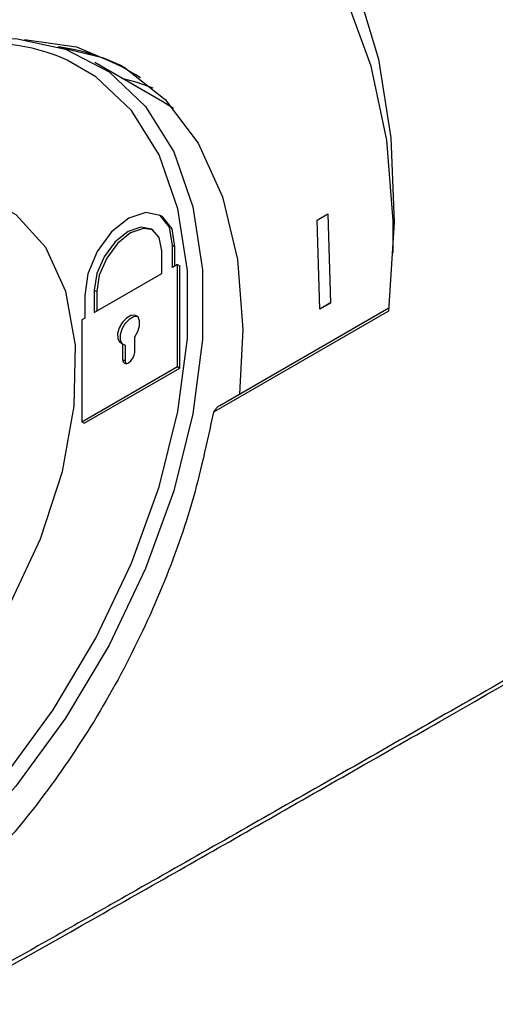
# Model space of a CAD drawing. Header units: millimetres. Extents: x 15458 to 16410, y 10212 to 11278.
# Tile 23 of 139: x 16200 to 16213, y 10348 to 10375. Entities that reach past the tile are written whole.
import ezdxf

# ---------------------------------------------------------------- set-up
doc = ezdxf.new("R2010")
doc.units = ezdxf.units.MM

msp = doc.modelspace()

# ---------------------------------------------------------------- linework, layer by layer
at = {"color": 7, "linetype": 'Continuous', "lineweight": 25}
for p, q in [((16204.008, 10373.138), (16202.099, 10374.24)), ((16208.324, 10369.834), (16208.623, 10370.007)), ((16208.623, 10370.007), (16208.697, 10367.516)), ((16208.623, 10370.007), (16208.63, 10370.003)), ((16203.985, 10369.929), (16203.914, 10369.969)), ((16208.398, 10367.343), (16208.324, 10369.834)), ((16208.63, 10370.003), (16208.704, 10367.512)), ((16203.983, 10368.34), (16203.983, 10368.971)), ((16204.273, 10368.508), (16204.273, 10369.123)), ((16204.273, 10369.123), (16204.343, 10369.082)), ((16204.343, 10368.548), (16204.343, 10369.082)), ((16204.414, 10368.589), (16204.273, 10368.508)), ((16204.414, 10365.732), (16204.414, 10368.589)), ((16204.414, 10368.589), (16204.485, 10368.548)), ((16204.485, 10365.692), (16204.485, 10368.548)), ((16202.084, 10367.244), (16203.983, 10368.34)), ((16202.084, 10367.875), (16202.084, 10367.244)), ((16202.084, 10367.875), (16202.155, 10367.834)), ((16202.155, 10367.834), (16202.155, 10367.285)), ((16201.819, 10367.723), (16201.819, 10367.091)), ((16210.32, 10367.283), (16205.421, 10364.455)), ((16205.599, 10364.645), (16210.331, 10367.376)), ((16208.697, 10367.516), (16208.398, 10367.343)), ((16208.398, 10367.343), (16208.405, 10367.339)), ((16208.704, 10367.512), (16208.405, 10367.339)), ((16208.697, 10367.516), (16208.704, 10367.512)), ((16201.819, 10367.091), (16201.739, 10367.045)), ((16201.739, 10367.045), (16201.739, 10364.188)), ((16203.22, 10366.131), (16203.22, 10366.566)), ((16202.88, 10366.37), (16202.88, 10365.935)), ((16202.88, 10366.37), (16202.951, 10366.329)), ((16202.951, 10366.329), (16202.951, 10365.894)), ((16202.88, 10365.935), (16202.951, 10365.894)), ((16201.739, 10364.188), (16204.414, 10365.732)), ((16201.809, 10364.147), (16204.485, 10365.692)), ((16204.414, 10365.732), (16204.485, 10365.692)), ((16201.739, 10364.188), (16201.809, 10364.147))]:
    msp.add_line(p, q, dxfattribs=at)
at = {"color": 7, "linetype": 'Continuous', "lineweight": 25, "flags": 128}
for points in [[(16190.039, 10377.593), (16191.586, 10378.847), (16193.597, 10380.199), (16195.621, 10381.254), (16197.626, 10381.996), (16199.58, 10382.412), (16201.452, 10382.496), (16203.212, 10382.247), (16204.833, 10381.669), (16206.288, 10380.771), (16207.555, 10379.566), (16208.614, 10378.075), (16209.447, 10376.321), (16210.042, 10374.332), (16210.389, 10372.138), (16210.482, 10369.776), (16210.32, 10367.283)], [(16210.454, 10368.918), (16210.453, 10369.807), (16210.273, 10372.066), (16209.839, 10374.142), (16209.16, 10376.001), (16208.246, 10377.61), (16207.113, 10378.944), (16205.779, 10379.979), (16204.267, 10380.7), (16202.602, 10381.093), (16200.812, 10381.152), (16198.927, 10380.876), (16196.978, 10380.269), (16194.999, 10379.343), (16193.021, 10378.111), (16191.712, 10377.125)], [(16198.365, 10374.854), (16199.893, 10374.911), (16201.285, 10374.616), (16202.507, 10373.977), (16203.524, 10373.011), (16204.312, 10371.743), (16204.848, 10370.207), (16205.12, 10368.441), (16205.12, 10366.493), (16204.848, 10364.414), (16204.312, 10362.258), (16203.524, 10360.081), (16202.507, 10357.94), (16201.285, 10355.891), (16199.893, 10353.988), (16198.365, 10352.281)], [(16200.133, 10374.886), (16201.588, 10374.679), (16202.923, 10374.115), (16204.068, 10373.211), (16204.994, 10371.989), (16205.676, 10370.481), (16206.096, 10368.727), (16206.245, 10366.772), (16206.151, 10364.963)], [(16201.079, 10374.685), (16202.322, 10374.383), (16202.868, 10374.147)], [(16198.079, 10352.59), (16199.575, 10354.263), (16200.94, 10356.127), (16202.136, 10358.134), (16203.133, 10360.231), (16203.905, 10362.364), (16204.43, 10364.477), (16204.697, 10366.514), (16204.697, 10368.422), (16204.43, 10370.151), (16203.905, 10371.657), (16203.133, 10372.899), (16202.136, 10373.845), (16201.331, 10374.312)], [(16202.857, 10373.803), (16203.276, 10373.694), (16203.725, 10373.535)], [(16204.305, 10372.952), (16204.009, 10373.138), (16204.008, 10373.138)], [(16198.617, 10357.309), (16199.712, 10359.056), (16200.585, 10360.912), (16201.2, 10362.796), (16201.529, 10364.629), (16201.559, 10366.332), (16201.289, 10367.833), (16200.73, 10369.068), (16199.905, 10369.983), (16198.851, 10370.541)], [(16204.273, 10369.123), (16204.193, 10369.633), (16203.932, 10369.958), (16203.531, 10370.048), (16203.053, 10369.888), (16202.574, 10369.502), (16202.17, 10368.953), (16201.904, 10368.327), (16201.819, 10367.723)], [(16204.343, 10369.082), (16204.264, 10369.592), (16204.003, 10369.918), (16203.985, 10369.929)], [(16203.983, 10368.971), (16203.908, 10369.346), (16203.702, 10369.579), (16203.395, 10369.638), (16203.033, 10369.512), (16202.672, 10369.22), (16202.364, 10368.807), (16202.158, 10368.335), (16202.084, 10367.875)], [(16203.739, 10369.556), (16203.466, 10369.597), (16203.104, 10369.471), (16202.742, 10369.179), (16202.435, 10368.766), (16202.229, 10368.294), (16202.155, 10367.834)], [(16203.22, 10366.566), (16203.309, 10366.716), (16203.357, 10366.874), (16203.358, 10367.017), (16203.312, 10367.122), (16203.225, 10367.173), (16203.112, 10367.162), (16202.989, 10367.091), (16202.875, 10366.971), (16202.789, 10366.82), (16202.742, 10366.662), (16202.744, 10366.52), (16202.792, 10366.418), (16202.88, 10366.37)], [(16203.305, 10367.13), (16203.296, 10367.132), (16203.183, 10367.121), (16203.06, 10367.05), (16202.946, 10366.93), (16202.859, 10366.779), (16202.813, 10366.621), (16202.814, 10366.479), (16202.863, 10366.377), (16202.867, 10366.372)], [(16202.88, 10365.935), (16202.893, 10365.867), (16202.93, 10365.825), (16202.985, 10365.814), (16203.05, 10365.837), (16203.115, 10365.889), (16203.171, 10365.964), (16203.207, 10366.049), (16203.22, 10366.131)], [(16202.951, 10365.894), (16202.964, 10365.827), (16202.971, 10365.814)]]:
    msp.add_lwpolyline(points, dxfattribs=at)
at = {"color": 7, "linetype": 'Continuous', "lineweight": 25}
msp.add_arc((16199.061, 10369.165), 5.625, 66.2003, 100.0568, dxfattribs=at)
for centre, major_axis, ratio, start_param, end_param in [((16195.826, 10360.838), (7.103, 13.246), 0.597164, 6.22425, 6.496871), ((16197.038, 10359.938), (14.261, 9.076), 0.045312, 5.321178, 5.327111)]:
    msp.add_ellipse(centre, major_axis=major_axis, ratio=ratio, start_param=start_param, end_param=end_param, dxfattribs=at)
for points, knots in [([(16270.677, 10390.27), (16270.27, 10390.029), (16269.459, 10389.549), (16268.246, 10388.831), (16267.037, 10388.117), (16265.833, 10387.405), (16264.633, 10386.697), (16263.437, 10385.991), (16262.247, 10385.289), (16261.061, 10384.589), (16259.879, 10383.893), (16258.702, 10383.199), (16257.529, 10382.509), (16256.361, 10381.822), (16255.197, 10381.137), (16254.038, 10380.456), (16252.883, 10379.778), (16251.733, 10379.103), (16250.587, 10378.431), (16249.446, 10377.761), (16248.31, 10377.095), (16245.509, 10375.455), (16241.095, 10372.874), (16235.166, 10369.42), (16229.382, 10366.063), (16223.763, 10362.813), (16218.311, 10359.671), (16213.027, 10356.64), (16207.899, 10353.711), (16204.031, 10351.513), (16201.32, 10349.977), (16199.698, 10349.059), (16198.095, 10348.154), (16196.51, 10347.261), (16194.945, 10346.381), (16193.398, 10345.513), (16191.87, 10344.657), (16190.36, 10343.813), (16188.87, 10342.981), (16187.397, 10342.161), (16186.433, 10341.626), (16185.95, 10341.358)], [0, 0, 0, 0, 0.0122425, 0.0244664, 0.0366722, 0.0488605, 0.0610319, 0.073187, 0.0853265, 0.0974509, 0.1095608, 0.1216569, 0.1337397, 0.1458099, 0.1578681, 0.1699149, 0.1819509, 0.1939768, 0.2059932, 0.2180006, 0.2299997, 0.2419912, 0.3070125, 0.3717963, 0.4364455, 0.5010636, 0.5651346, 0.6292379, 0.6934744, 0.7579444, 0.7797585, 0.8015997, 0.8234716, 0.8453781, 0.8673228, 0.8893094, 0.9113417, 0.9334232, 0.9555577, 0.9777488, 1, 1, 1, 1]), ([(16183.944, 10340.105), (16189.39, 10343.123), (16195.306, 10346.443), (16203.339, 10350.999), (16204.978, 10351.93), (16208.321, 10353.835), (16210.027, 10354.81), (16215.235, 10357.791), (16218.812, 10359.848), (16229.859, 10366.225), (16237.551, 10370.698), (16249.554, 10377.725), (16253.633, 10380.12), (16258.828, 10383.179), (16259.872, 10383.795), (16261.965, 10385.029), (16263.014, 10385.648), (16266.167, 10387.51), (16268.279, 10388.758), (16270.399, 10390.014)], [0, 0, 0, 0, 0.25, 0.25, 0.3125, 0.3125, 0.375, 0.375, 0.5, 0.5, 0.75, 0.75, 0.875, 0.875, 0.90625, 0.90625, 0.9375, 0.9375, 1, 1, 1, 1]), ([(16205.531, 10364.598), (16205.515, 10364.576), (16205.482, 10364.53), (16205.442, 10364.48), (16205.421, 10364.455)], [0, 0, 0, 0, 0.495613, 1, 1, 1, 1]), ([(16205.421, 10364.455), (16205.24, 10363.602), (16204.883, 10361.925), (16203.956, 10359.393), (16202.795, 10356.958), (16201.385, 10354.657), (16199.783, 10352.549), (16198.025, 10350.705), (16196.166, 10349.16), (16194.261, 10347.999), (16192.709, 10347.293), (16191.839, 10347.136), (16191.578, 10347.089)], [0, 0, 0, 0, 0.1093933, 0.2151088, 0.3208239, 0.4265347, 0.5322451, 0.6379113, 0.7435775, 0.8491878, 0.9547981, 1, 1, 1, 1]), ([(16180.799, 10291.266), (16183.733, 10294.572), (16186.872, 10297.802), (16191.055, 10301.744), (16191.905, 10302.527), (16193.627, 10304.082), (16194.499, 10304.853), (16197.15, 10307.146), (16198.963, 10308.65), (16208.248, 10316.046), (16216.389, 10321.565), (16229.685, 10329.24), (16234.266, 10331.678), (16243.718, 10336.317), (16248.591, 10338.518), (16256.119, 10341.64), (16258.666, 10342.651), (16262.541, 10344.122), (16263.842, 10344.605), (16266.455, 10345.553), (16267.768, 10346.018), (16274.367, 10348.303), (16279.75, 10349.996), (16285.234, 10351.555)], [0, 0, 0, 0, 0.125, 0.125, 0.15625, 0.15625, 0.1875, 0.1875, 0.25, 0.25, 0.5, 0.5, 0.625, 0.625, 0.75, 0.75, 0.8125, 0.8125, 0.84375, 0.84375, 0.875, 0.875, 1, 1, 1, 1]), ([(16285.176, 10349.763), (16274.46, 10346.669), (16264.223, 10343.083), (16249.581, 10336.966), (16244.838, 10334.812), (16235.652, 10330.284), (16231.205, 10327.909), (16224.753, 10324.18), (16222.638, 10322.909), (16218.504, 10320.324), (16216.482, 10319.008), (16210.549, 10314.994), (16206.77, 10312.228), (16195.959, 10303.66), (16189.448, 10297.593), (16183.658, 10291.158)], [0, 0, 0, 0, 0.25, 0.25, 0.375, 0.375, 0.5, 0.5, 0.5625, 0.5625, 0.625, 0.625, 0.75, 0.75, 1, 1, 1, 1])]:
    msp.add_open_spline(points, degree=3, knots=knots, dxfattribs=at)

doc.saveas('drawing.dxf')
